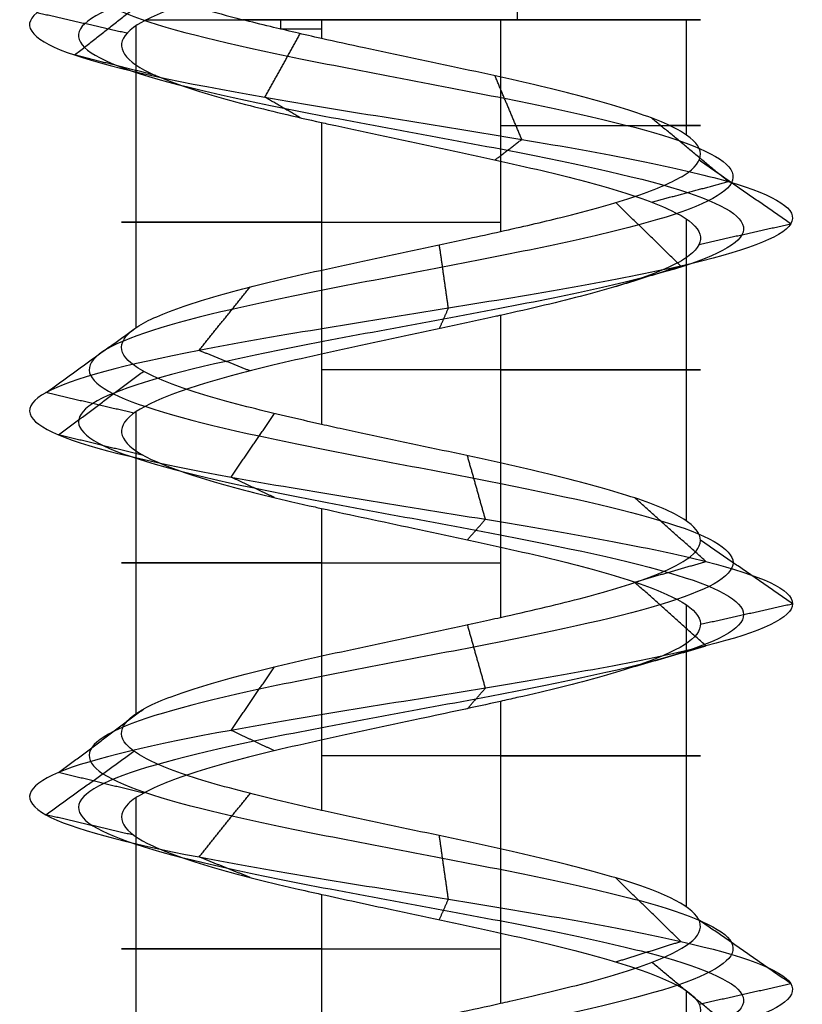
# Model space of a CAD drawing. Header units: millimetres. Extents: x -429 to 422, y -262 to 259.
# Tile 36 of 256: x -362 to -356, y 229 to 237. Entities that reach past the tile are written whole.
import ezdxf

# ---------------------------------------------------------------- set-up
doc = ezdxf.new("R2010")
doc.units = ezdxf.units.MM
doc.layers.add('Screw', color=7, linetype='Continuous', true_color=0xffffff)

msp = doc.modelspace()

# ---------------------------------------------------------------- linework, layer by layer
at = {"layer": 'Screw', "color": 7, "true_color": 0xffffff}
for p, q in [((-361.3157, 236.7985, 1203.5027), (-361.3157, 234.3985, 1203.5027)), ((-360.1648, 236.8489, 1206.2676), (-360.1648, 236.7744, 1206.2676)), ((-359.8384, 236.8489, 1206.4021), (-359.8384, 236.6994, 1206.4021)), ((-358.4164, 236.8489, 1202.0254), (-358.4164, 235.165, 1202.0254)), ((-356.939, 236.8489, 1204.9248), (-356.939, 235.9318, 1204.9248)), ((-359.8384, 236.0314, 1206.4021), (-359.8384, 233.6311, 1206.4021)), ((-356.939, 235.2647, 1204.9248), (-356.939, 232.8638, 1204.9248)), ((-358.4164, 234.4977, 1202.0254), (-358.4164, 232.0974, 1202.0254)), ((-361.3157, 233.7305, 1203.5027), (-361.3157, 231.3305, 1203.5027)), ((-359.8384, 232.9636, 1206.4021), (-359.8384, 230.5628, 1206.4021)), ((-356.939, 232.1967, 1204.9248), (-356.939, 229.7961, 1204.9248)), ((-358.4164, 231.4296, 1202.0254), (-358.4164, 229.0297, 1202.0254)), ((-361.3157, 230.6625, 1203.5027), (-361.3157, 228.2622, 1203.5027)), ((-359.8384, 229.8957, 1206.4021), (-359.8384, 227.4948, 1206.4021)), ((-356.939, 229.1287, 1204.9248), (-356.939, 226.7285, 1204.9248))]:
    msp.add_line(p, q, dxfattribs=at)
at = {"layer": 'Screw', "color": 7, "true_color": 0xffffff, "extrusion": (-0.930504, 2.56304e-13, -0.366281)}
msp.add_arc((-236.8489, 1354.0773, -106.9112), 104.3107, 269.590282, 270, dxfattribs=at)
at = {"layer": 'Screw', "color": 7, "true_color": 0xffffff, "extrusion": (0, -1, 0)}
for centre, start, end in [((-359.1274, 1204.2137, -236.8489), 203.89289, 288), ((-359.1274, 1204.2137, -236.8489), 108, 125.59676), ((-359.1274, 1204.2137, -236.8489), 19.08, 108), ((-359.1274, 1204.2137, -236.8489), 288, 19.08), ((-359.1274, 1204.2137, -236.7741), 108, 116.76565), ((-359.1274, 1204.2137, -236.0069), 288, 26.76415), ((-359.1274, 1204.2137, -235.24), 108, 288), ((-359.1274, 1204.2137, -234.0644), 288, 108), ((-359.1274, 1204.2137, -232.5302), 108, 288), ((-359.1274, 1204.2137, -230.9966), 288, 108), ((-359.1274, 1204.2137, -229.4622), 108, 288)]:
    msp.add_arc(centre, 2.301, start, end, dxfattribs=at)
at = {"layer": 'Screw', "color": 7, "true_color": 0xffffff}
for points, knots in [([(-360.6266, 252.1478, 1204.2137), (-360.6425, 252.02, 1204.6062), (-360.5279, 251.8922, 1205.0237), (-359.9826, 251.6365, 1205.6595), (-359.5701, 251.5087, 1205.8727), (-358.6847, 251.253, 1205.9366), (-358.2173, 251.1252, 1205.7853), (-357.5106, 250.8695, 1205.169), (-357.2767, 250.7417, 1204.7066), (-357.2128, 250.486, 1203.7208), (-357.3847, 250.3582, 1203.2035), (-358.072, 250.1025, 1202.4258), (-358.5843, 249.9747, 1202.1713), (-359.6705, 249.719, 1202.1074), (-360.2377, 249.5912, 1202.2999), (-361.0864, 249.3355, 1203.0583), (-361.3712, 249.2077, 1203.6204), (-361.4159, 248.952, 1204.807), (-361.1745, 248.8242, 1205.4076), (-360.3394, 248.5685, 1206.2789), (-359.7407, 248.4407, 1206.5438), (-358.514, 248.185, 1206.5694), (-357.8935, 248.0572, 1206.3293), (-356.9938, 247.8015, 1205.4657), (-356.7206, 247.6737, 1204.8472), (-356.6951, 247.418, 1203.5803), (-356.9434, 247.2902, 1202.9398), (-357.8354, 247.0346, 1202.0117), (-358.4739, 246.9067, 1201.7302), (-359.7809, 246.6511, 1201.7047), (-360.4414, 246.5232, 1201.9613), (-361.3979, 246.2676, 1202.8817), (-361.6908, 246.1397, 1203.5401), (-361.7099, 245.8841, 1204.8873), (-361.4356, 245.7562, 1205.5623), (-360.485, 245.5006, 1206.531), (-359.811, 245.3727, 1206.8186), (-358.4438, 245.1171, 1206.8314), (-357.7588, 244.9892, 1206.5562), (-356.7759, 244.7336, 1205.5913), (-356.4841, 244.6057, 1204.9074), (-356.4714, 244.3501, 1203.52), (-356.7507, 244.2223, 1202.8251), (-357.7298, 243.9666, 1201.828), (-358.4237, 243.8388, 1201.5321), (-359.8311, 243.5831, 1201.5193), (-360.536, 243.4553, 1201.8028), (-361.5473, 243.1996, 1202.7961), (-361.8442, 243.0718, 1203.5), (-361.8621, 242.8321, 1204.8383), (-361.6533, 242.7202, 1205.4688), (-360.8684, 242.4965, 1206.4604), (-360.2978, 242.3847, 1206.8177), (-359.0469, 242.161, 1207.0893), (-358.3711, 242.0491, 1207.0023), (-357.2183, 241.8254, 1206.4115), (-356.7457, 241.7136, 1205.9095), (-356.2235, 241.4899, 1204.7073), (-356.1761, 241.378, 1204.0113), (-356.5396, 241.1543, 1202.7359), (-356.9494, 241.0424, 1202.1613), (-358.0523, 240.8187, 1201.3975), (-358.7415, 240.7069, 1201.2114), (-360.0938, 240.4832, 1201.3221), (-360.752, 240.3713, 1201.6189), (-361.738, 240.1476, 1202.5733), (-362.062, 240.0358, 1203.2276), (-362.2203, 239.8121, 1204.6062), (-362.0354, 239.7002, 1205.3211), (-361.2633, 239.4765, 1206.4766), (-360.6728, 239.3646, 1206.9146), (-359.343, 239.1409, 1207.318), (-358.6086, 239.0291, 1207.2819), (-357.3247, 238.8054, 1206.7501), (-356.7799, 238.6935, 1206.2563), (-356.1249, 238.4698, 1205.0308), (-356.017, 238.358, 1204.3034), (-356.2881, 238.1343, 1202.9405), (-356.6661, 238.0224, 1202.3099), (-357.7403, 237.7987, 1201.4283), (-358.4326, 237.6869, 1201.1806), (-359.8222, 237.4632, 1201.1806), (-360.5145, 237.3513, 1201.4283), (-361.5887, 237.1276, 1202.3099), (-361.9667, 237.0157, 1202.9405), (-362.2378, 236.792, 1204.3034), (-362.1299, 236.6802, 1205.0308), (-361.4749, 236.4565, 1206.2563), (-360.9301, 236.3446, 1206.7501), (-359.6462, 236.1209, 1207.2819), (-358.9118, 236.0091, 1207.318), (-357.582, 235.7854, 1206.9146), (-356.9914, 235.6735, 1206.4766), (-356.2194, 235.4498, 1205.3211), (-356.0407, 235.338, 1204.6079), (-356.177, 235.1142, 1203.2249), (-356.4913, 235.0024, 1202.5603), (-357.4739, 234.7787, 1201.5777), (-358.1386, 234.6668, 1201.2633), (-359.5216, 234.4431, 1201.1271), (-360.2348, 234.3313, 1201.3057), (-361.3902, 234.1076, 1202.0778), (-361.8282, 233.9957, 1202.6683), (-362.2316, 233.772, 1203.9981), (-362.1955, 233.6602, 1204.7325), (-361.6638, 233.4365, 1206.0164), (-361.17, 233.3246, 1206.5612), (-359.9444, 233.1009, 1207.2162), (-359.2171, 232.989, 1207.3241), (-357.8542, 232.7653, 1207.053), (-357.2235, 232.6535, 1206.675), (-356.342, 232.4298, 1205.6008), (-356.0942, 232.3179, 1204.9085), (-356.0942, 232.0942, 1203.5189), (-356.342, 231.9824, 1202.8266), (-357.2235, 231.7587, 1201.7524), (-357.8542, 231.6468, 1201.3744), (-359.2171, 231.4231, 1201.1033), (-359.9444, 231.3113, 1201.2112), (-361.17, 231.0875, 1201.8663), (-361.6638, 230.9757, 1202.4111), (-362.1955, 230.752, 1203.6949), (-362.2316, 230.6401, 1204.4293), (-361.8282, 230.4164, 1205.7591), (-361.3902, 230.3046, 1206.3497), (-360.2348, 230.0809, 1207.1217), (-359.5216, 229.969, 1207.3004), (-358.1386, 229.7453, 1207.1642), (-357.4739, 229.6335, 1206.8498), (-356.4913, 229.4098, 1205.8672), (-356.177, 229.2979, 1205.2025), (-356.0407, 229.0742, 1203.8195), (-356.2194, 228.9623, 1203.1063), (-356.9914, 228.7386, 1201.9509), (-357.582, 228.6268, 1201.5129), (-358.9118, 228.4031, 1201.1095), (-359.6462, 228.2912, 1201.1456), (-360.9301, 228.0675, 1201.6774), (-361.4749, 227.9557, 1202.1711), (-362.1299, 227.732, 1203.3967), (-362.2378, 227.6201, 1204.124), (-361.9667, 227.3964, 1205.4869), (-361.5887, 227.2846, 1206.1176), (-360.5145, 227.0608, 1206.9992), (-359.8222, 226.949, 1207.2469), (-358.4326, 226.7253, 1207.2469), (-357.7403, 226.6134, 1206.9992), (-356.6661, 226.3897, 1206.1176), (-356.2881, 226.2779, 1205.4869), (-356.017, 226.0542, 1204.124), (-356.1249, 225.9423, 1203.3967), (-356.7799, 225.7186, 1202.1711), (-357.3247, 225.6068, 1201.6774), (-358.6086, 225.3831, 1201.1456), (-359.343, 225.2712, 1201.1095), (-360.6728, 225.0475, 1201.5129), (-361.2633, 224.9356, 1201.9509), (-362.0354, 224.7119, 1203.1063), (-362.214, 224.6001, 1203.8195), (-362.0778, 224.3764, 1205.2025), (-361.7635, 224.2645, 1205.8672), (-360.7808, 224.0408, 1206.8498), (-360.1162, 223.929, 1207.1642), (-358.7332, 223.7053, 1207.3004), (-358.02, 223.5934, 1207.1217), (-356.8645, 223.3697, 1206.3497), (-356.4265, 223.2579, 1205.7591), (-356.0232, 223.0341, 1204.4293), (-356.0592, 222.9223, 1203.6949), (-356.591, 222.6986, 1202.4111), (-357.0848, 222.5867, 1201.8663), (-358.3104, 222.363, 1201.2112), (-359.0377, 222.2512, 1201.1033), (-360.4006, 222.0275, 1201.3744), (-361.0313, 221.9156, 1201.7524), (-361.9128, 221.6919, 1202.8266), (-362.1605, 221.5802, 1203.5178), (-362.1605, 221.4682, 1204.2137)], [0.0909091, 0.0909091, 0.0909091, 0.0909091, 0.1022727, 0.1022727, 0.1136364, 0.1136364, 0.125, 0.125, 0.1363636, 0.1363636, 0.1477273, 0.1477273, 0.1590909, 0.1590909, 0.1704545, 0.1704545, 0.1818182, 0.1818182, 0.1931818, 0.1931818, 0.2045455, 0.2045455, 0.2159091, 0.2159091, 0.2272727, 0.2272727, 0.2386364, 0.2386364, 0.25, 0.25, 0.2613636, 0.2613636, 0.2727273, 0.2727273, 0.2840909, 0.2840909, 0.2954545, 0.2954545, 0.3068182, 0.3068182, 0.3181818, 0.3181818, 0.3295455, 0.3295455, 0.3409091, 0.3409091, 0.3522727, 0.3522727, 0.3636364, 0.3636364, 0.3735795, 0.3735795, 0.3835227, 0.3835227, 0.3934659, 0.3934659, 0.4034091, 0.4034091, 0.4133523, 0.4133523, 0.4232955, 0.4232955, 0.4332386, 0.4332386, 0.4431818, 0.4431818, 0.453125, 0.453125, 0.4630682, 0.4630682, 0.4730114, 0.4730114, 0.4829545, 0.4829545, 0.4928977, 0.4928977, 0.5028409, 0.5028409, 0.5127841, 0.5127841, 0.5227273, 0.5227273, 0.5326705, 0.5326705, 0.5426136, 0.5426136, 0.5525568, 0.5525568, 0.5625, 0.5625, 0.5724432, 0.5724432, 0.5823864, 0.5823864, 0.5923295, 0.5923295, 0.6022727, 0.6022727, 0.6122159, 0.6122159, 0.6221591, 0.6221591, 0.6321023, 0.6321023, 0.6420455, 0.6420455, 0.6519886, 0.6519886, 0.6619318, 0.6619318, 0.671875, 0.671875, 0.6818182, 0.6818182, 0.6917614, 0.6917614, 0.7017045, 0.7017045, 0.7116477, 0.7116477, 0.7215909, 0.7215909, 0.7315341, 0.7315341, 0.7414773, 0.7414773, 0.7514205, 0.7514205, 0.7613636, 0.7613636, 0.7713068, 0.7713068, 0.78125, 0.78125, 0.7911932, 0.7911932, 0.8011364, 0.8011364, 0.8110795, 0.8110795, 0.8210227, 0.8210227, 0.8309659, 0.8309659, 0.8409091, 0.8409091, 0.8508523, 0.8508523, 0.8607955, 0.8607955, 0.8707386, 0.8707386, 0.8806818, 0.8806818, 0.890625, 0.890625, 0.9005682, 0.9005682, 0.9105114, 0.9105114, 0.9204545, 0.9204545, 0.9303977, 0.9303977, 0.9403409, 0.9403409, 0.9502841, 0.9502841, 0.9602273, 0.9602273, 0.9701705, 0.9701705, 0.9801136, 0.9801136, 0.9900568, 0.9900568, 1, 1, 1, 1]), ([(-358.6318, 251.5112, 1205.3779), (-358.4768, 251.4488, 1205.329), (-358.3284, 251.3864, 1205.25), (-357.933, 251.1962, 1204.9218), (-357.7502, 251.0684, 1204.5826), (-357.6863, 250.8127, 1203.8448), (-357.8071, 250.6849, 1203.4507), (-358.3192, 250.4292, 1202.8483), (-358.7083, 250.3014, 1202.6447), (-359.5465, 250.0457, 1202.5808), (-359.9905, 249.9179, 1202.7224), (-360.6639, 249.6622, 1203.3054), (-360.8977, 249.5344, 1203.7444), (-360.9424, 249.2787, 1204.683), (-360.752, 249.1509, 1205.1604), (-360.0922, 248.8952, 1205.8564), (-359.6168, 248.7674, 1206.0703), (-358.638, 248.5117, 1206.0959), (-358.1406, 248.3839, 1205.9068), (-357.4162, 248.1282, 1205.2186), (-357.1941, 248.0004, 1204.7232), (-357.1685, 247.7447, 1203.7042), (-357.3659, 247.6169, 1203.1869), (-358.0825, 247.3612, 1202.4341), (-358.5978, 247.2334, 1202.2037), (-359.657, 246.9777, 1202.1782), (-360.1942, 246.8499, 1202.3838), (-360.9754, 246.5942, 1203.1288), (-361.2173, 246.4664, 1203.6641), (-361.2365, 246.2107, 1204.7634), (-361.0132, 246.0829, 1205.3151), (-360.2378, 245.8273, 1206.1086), (-359.6871, 245.6994, 1206.3451), (-358.5677, 245.4438, 1206.3579), (-358.006, 245.3159, 1206.1337), (-357.1983, 245.0603, 1205.3442), (-356.9576, 244.9324, 1204.7834), (-356.9448, 244.6768, 1203.644), (-357.1732, 244.5489, 1203.0723), (-357.9769, 244.2933, 1202.2505), (-358.5476, 244.1654, 1202.0056), (-359.7072, 243.9098, 1201.9928), (-360.2888, 243.7819, 1202.2253), (-361.1249, 243.5263, 1203.0432), (-361.3707, 243.3985, 1203.6239), (-361.3887, 243.1588, 1204.7298), (-361.2184, 243.0469, 1205.2522), (-360.5712, 242.8232, 1206.0762), (-360.0991, 242.7114, 1206.3745), (-359.0609, 242.4877, 1206.6038), (-358.4987, 242.3758, 1206.5336), (-357.5372, 242.1521, 1206.0451), (-357.1416, 242.0402, 1205.6281), (-356.7024, 241.8165, 1204.6263), (-356.6607, 241.7047, 1204.0449), (-356.9612, 241.481, 1202.9772), (-357.3027, 241.3691, 1202.4948), (-358.2251, 241.1454, 1201.8515), (-358.803, 241.0336, 1201.6932), (-359.9395, 240.8099, 1201.7827), (-360.4939, 240.698, 1202.0304), (-361.3265, 240.4743, 1202.8314), (-361.6015, 240.3624, 1203.382), (-361.7385, 240.1387, 1204.5446), (-361.5814, 240.0269, 1205.1483), (-360.9299, 239.8032, 1206.1233), (-360.4315, 239.6913, 1206.493), (-359.3093, 239.4676, 1206.8334), (-358.6896, 239.3558, 1206.8029), (-357.6061, 239.1321, 1206.3542), (-357.1464, 239.0202, 1205.9375), (-356.5936, 238.7965, 1204.9032), (-356.5025, 238.6847, 1204.2894), (-356.7313, 238.461, 1203.1393), (-357.0503, 238.3491, 1202.607), (-357.9568, 238.1254, 1201.8631), (-358.541, 238.0135, 1201.6541), (-359.7137, 237.7898, 1201.6541), (-360.298, 237.678, 1201.8631), (-361.2045, 237.4543, 1202.607), (-361.5235, 237.3424, 1203.1393), (-361.7523, 237.1187, 1204.2894), (-361.6612, 237.0069, 1204.9032), (-361.1084, 236.7832, 1205.9375), (-360.6487, 236.6713, 1206.3542), (-359.5652, 236.4476, 1206.8029), (-358.9455, 236.3357, 1206.8334), (-357.8233, 236.112, 1206.493), (-357.3249, 236.0002, 1206.1233), (-356.6733, 235.7765, 1205.1483), (-356.5226, 235.6646, 1204.5464), (-356.6375, 235.4409, 1203.3793), (-356.9028, 235.3291, 1202.8184), (-357.732, 235.1054, 1201.9891), (-358.293, 234.9935, 1201.7238), (-359.46, 234.7698, 1201.6089), (-360.0619, 234.658, 1201.7597), (-361.037, 234.4343, 1202.4112), (-361.4066, 234.3224, 1202.9096), (-361.747, 234.0987, 1204.0318), (-361.7166, 233.9868, 1204.6515), (-361.2678, 233.7631, 1205.735), (-360.8511, 233.6513, 1206.1947), (-359.8169, 233.4276, 1206.7475), (-359.2031, 233.3157, 1206.8386), (-358.0529, 233.092, 1206.6098), (-357.5207, 232.9802, 1206.2908), (-356.7768, 232.7565, 1205.3843), (-356.5677, 232.6446, 1204.8001), (-356.5677, 232.4209, 1203.6274), (-356.7768, 232.3091, 1203.0431), (-357.5207, 232.0853, 1202.1366), (-358.0529, 231.9735, 1201.8176), (-359.2031, 231.7498, 1201.5888), (-359.8169, 231.6379, 1201.6799), (-360.8511, 231.4142, 1202.2327), (-361.2678, 231.3024, 1202.6925), (-361.7166, 231.0787, 1203.7759), (-361.747, 230.9668, 1204.3956), (-361.4066, 230.7431, 1205.5179), (-361.037, 230.6313, 1206.0162), (-360.0619, 230.4076, 1206.6678), (-359.46, 230.2957, 1206.8185), (-358.293, 230.072, 1206.7036), (-357.732, 229.9601, 1206.4383), (-356.9028, 229.7364, 1205.6091), (-356.6375, 229.6246, 1205.0481), (-356.5226, 229.4009, 1203.8811), (-356.6733, 229.289, 1203.2792), (-357.3249, 229.0653, 1202.3041), (-357.8233, 228.9535, 1201.9345), (-358.9455, 228.7298, 1201.5941), (-359.5652, 228.6179, 1201.6245), (-360.6487, 228.3942, 1202.0733), (-361.1084, 228.2824, 1202.49), (-361.6612, 228.0586, 1203.5242), (-361.7523, 227.9468, 1204.138), (-361.5235, 227.7231, 1205.2882), (-361.2045, 227.6112, 1205.8204), (-360.298, 227.3875, 1206.5643), (-359.7137, 227.2757, 1206.7734), (-358.541, 227.052, 1206.7734), (-357.9568, 226.9401, 1206.5643), (-357.0503, 226.7164, 1205.8204), (-356.7313, 226.6046, 1205.2882), (-356.5025, 226.3809, 1204.138), (-356.5936, 226.269, 1203.5242), (-357.1464, 226.0453, 1202.49), (-357.6061, 225.9334, 1202.0733), (-358.6896, 225.7097, 1201.6245), (-359.3093, 225.5979, 1201.5941), (-360.4315, 225.3742, 1201.9345), (-360.9299, 225.2623, 1202.3041), (-361.5814, 225.0386, 1203.2792), (-361.7322, 224.9268, 1203.8811), (-361.6173, 224.7031, 1205.0481), (-361.352, 224.5912, 1205.6091), (-360.5227, 224.3675, 1206.4383), (-359.9618, 224.2557, 1206.7036), (-358.7948, 224.0319, 1206.8185), (-358.1929, 223.9201, 1206.6678), (-357.2178, 223.6964, 1206.0162), (-356.8482, 223.5845, 1205.5179), (-356.5077, 223.3608, 1204.3956), (-356.5382, 223.249, 1203.7759), (-356.987, 223.0253, 1202.6925), (-357.4037, 222.9134, 1202.2327), (-358.4379, 222.6897, 1201.6799), (-359.0517, 222.5779, 1201.5888), (-360.2018, 222.3542, 1201.8176), (-360.7341, 222.2423, 1202.1366), (-361.478, 222.0186, 1203.0431), (-361.6871, 221.9069, 1203.6264), (-361.6871, 221.7949, 1204.2137)], [9.962929, 9.962929, 9.962929, 9.962929, 10.425509, 10.425509, 11.373282, 11.373282, 12.321056, 12.321056, 13.268829, 13.268829, 14.216603, 14.216603, 15.164377, 15.164377, 16.11215, 16.11215, 17.059924, 17.059924, 18.007697, 18.007697, 18.955471, 18.955471, 19.903244, 19.903244, 20.851018, 20.851018, 21.798791, 21.798791, 22.746565, 22.746565, 23.694338, 23.694338, 24.642112, 24.642112, 25.589885, 25.589885, 26.537659, 26.537659, 27.485432, 27.485432, 28.433206, 28.433206, 29.38098, 29.38098, 30.328753, 30.328753, 31.158055, 31.158055, 31.987357, 31.987357, 32.816659, 32.816659, 33.64596, 33.64596, 34.475262, 34.475262, 35.304564, 35.304564, 36.133866, 36.133866, 36.963168, 36.963168, 37.79247, 37.79247, 38.621772, 38.621772, 39.451073, 39.451073, 40.280375, 40.280375, 41.109677, 41.109677, 41.938979, 41.938979, 42.768281, 42.768281, 43.597583, 43.597583, 44.426884, 44.426884, 45.256186, 45.256186, 46.085488, 46.085488, 46.91479, 46.91479, 47.744092, 47.744092, 48.573394, 48.573394, 49.402695, 49.402695, 50.231997, 50.231997, 51.061299, 51.061299, 51.890601, 51.890601, 52.719903, 52.719903, 53.549205, 53.549205, 54.378507, 54.378507, 55.207808, 55.207808, 56.03711, 56.03711, 56.866412, 56.866412, 57.695714, 57.695714, 58.525016, 58.525016, 59.354318, 59.354318, 60.183619, 60.183619, 61.012921, 61.012921, 61.842223, 61.842223, 62.671525, 62.671525, 63.500827, 63.500827, 64.330129, 64.330129, 65.15943, 65.15943, 65.988732, 65.988732, 66.818034, 66.818034, 67.647336, 67.647336, 68.476638, 68.476638, 69.30594, 69.30594, 70.135242, 70.135242, 70.964543, 70.964543, 71.793845, 71.793845, 72.623147, 72.623147, 73.452449, 73.452449, 74.281751, 74.281751, 75.111053, 75.111053, 75.940354, 75.940354, 76.769656, 76.769656, 77.598958, 77.598958, 78.42826, 78.42826, 79.257562, 79.257562, 80.086864, 80.086864, 80.916165, 80.916165, 81.745467, 81.745467, 82.574769, 82.574769, 83.404071, 83.404071, 83.404071, 83.404071]), ([(-359.2576, 251.3436, 1205.4961), (-359.2148, 251.3271, 1205.5047), (-359.1713, 251.3106, 1205.5111), (-358.7866, 251.1663, 1205.5472), (-358.4206, 251.0385, 1205.4379), (-357.858, 250.7828, 1204.9658), (-357.6661, 250.655, 1204.6047), (-357.6021, 250.3993, 1203.8228), (-357.7321, 250.2715, 1203.4068), (-358.2753, 250.0158, 1202.7732), (-358.6862, 249.888, 1202.5606), (-359.5685, 249.6323, 1202.4967), (-360.0344, 249.5045, 1202.6473), (-360.739, 249.2488, 1203.2615), (-360.9818, 249.121, 1203.7224), (-361.0266, 248.8653, 1204.7051), (-360.8271, 248.7375, 1205.2044), (-360.1361, 248.4818, 1205.9315), (-359.6388, 248.354, 1206.1544), (-358.616, 248.0983, 1206.18), (-358.0967, 247.9705, 1205.9819), (-357.3412, 247.7149, 1205.2625), (-357.11, 247.587, 1204.7452), (-357.0844, 247.3314, 1203.6822), (-357.2908, 247.2035, 1203.143), (-358.0386, 246.9479, 1202.3591), (-358.5758, 246.82, 1202.1196), (-359.679, 246.5644, 1202.094), (-360.2381, 246.4365, 1202.3087), (-361.0505, 246.1809, 1203.0849), (-361.3014, 246.053, 1203.6421), (-361.3206, 245.7974, 1204.7854), (-361.0882, 245.6695, 1205.359), (-360.2817, 245.4139, 1206.1836), (-359.7091, 245.286, 1206.4293), (-358.5457, 245.0304, 1206.442), (-357.9621, 244.9026, 1206.2088), (-357.1233, 244.6469, 1205.3881), (-356.8735, 244.5191, 1204.8055), (-356.8607, 244.2634, 1203.622), (-357.0981, 244.1356, 1203.0284), (-357.933, 243.8799, 1202.1754), (-358.5256, 243.7521, 1201.9215), (-359.7292, 243.4964, 1201.9087), (-360.3327, 243.3686, 1202.1502), (-361.1999, 243.1129, 1202.9993), (-361.4548, 242.9851, 1203.6019), (-361.4728, 242.7454, 1204.7491), (-361.2957, 242.6335, 1205.2907), (-360.624, 242.4098, 1206.1444), (-360.1344, 242.298, 1206.4532), (-359.0585, 242.0743, 1206.69), (-358.476, 241.9624, 1206.6169), (-357.4805, 241.7387, 1206.1102), (-357.0713, 241.6269, 1205.6781), (-356.6173, 241.4032, 1204.6407), (-356.5746, 241.2913, 1204.0389), (-356.8863, 241.0676, 1202.9343), (-357.2399, 240.9557, 1202.4355), (-358.1944, 240.732, 1201.7708), (-358.7921, 240.6202, 1201.6076), (-359.9669, 240.3965, 1201.7008), (-360.5398, 240.2846, 1201.9573), (-361.3996, 240.0609, 1202.7855), (-361.6833, 239.9491, 1203.3545), (-361.8241, 239.7254, 1204.5556), (-361.6621, 239.6135, 1205.179), (-360.9892, 239.3898, 1206.1861), (-360.4744, 239.278, 1206.5679), (-359.3153, 239.0543, 1206.9195), (-358.6752, 238.9424, 1206.888), (-357.5561, 238.7187, 1206.4245), (-357.0813, 238.6068, 1205.9941), (-356.5103, 238.3831, 1204.9259), (-356.4163, 238.2713, 1204.2919), (-356.6526, 238.0476, 1203.104), (-356.982, 237.9357, 1202.5542), (-357.9183, 237.712, 1201.7858), (-358.5218, 237.6002, 1201.5699), (-359.733, 237.3765, 1201.5699), (-360.3364, 237.2646, 1201.7858), (-361.2727, 237.0409, 1202.5542), (-361.6022, 236.9291, 1203.104), (-361.8385, 236.7053, 1204.2919), (-361.7445, 236.5935, 1204.9259), (-361.1735, 236.3698, 1205.9941), (-360.6986, 236.2579, 1206.4245), (-359.5796, 236.0342, 1206.888), (-358.9395, 235.9224, 1206.9195), (-357.7804, 235.6987, 1206.5679), (-357.2656, 235.5868, 1206.1861), (-356.5927, 235.3631, 1205.179), (-356.437, 235.2513, 1204.5573), (-356.5557, 235.0276, 1203.3519), (-356.8297, 234.9157, 1202.7725), (-357.6862, 234.692, 1201.916), (-358.2655, 234.5801, 1201.642), (-359.471, 234.3564, 1201.5233), (-360.0926, 234.2446, 1201.679), (-361.0998, 234.0209, 1202.352), (-361.4815, 233.909, 1202.8667), (-361.8331, 233.6853, 1204.0258), (-361.8017, 233.5735, 1204.6659), (-361.3382, 233.3498, 1205.785), (-360.9078, 233.2379, 1206.2598), (-359.8396, 233.0142, 1206.8308), (-359.2056, 232.9024, 1206.9249), (-358.0176, 232.6786, 1206.6885), (-357.4679, 232.5668, 1206.3591), (-356.6995, 232.3431, 1205.4228), (-356.4836, 232.2312, 1204.8193), (-356.4836, 232.0075, 1203.6081), (-356.6995, 231.8957, 1203.0047), (-357.4679, 231.672, 1202.0684), (-358.0176, 231.5601, 1201.7389), (-359.2056, 231.3364, 1201.5026), (-359.8396, 231.2246, 1201.5966), (-360.9078, 231.0009, 1202.1676), (-361.3382, 230.889, 1202.6425), (-361.8017, 230.6653, 1203.7615), (-361.8331, 230.5534, 1204.4016), (-361.4815, 230.3297, 1205.5607), (-361.0998, 230.2179, 1206.0755), (-360.0926, 229.9942, 1206.7484), (-359.471, 229.8823, 1206.9041), (-358.2655, 229.6586, 1206.7854), (-357.6862, 229.5468, 1206.5114), (-356.8297, 229.3231, 1205.6549), (-356.5557, 229.2112, 1205.0756), (-356.437, 228.9875, 1203.8701), (-356.5927, 228.8757, 1203.2485), (-357.2656, 228.6519, 1202.2414), (-357.7804, 228.5401, 1201.8596), (-358.9395, 228.3164, 1201.508), (-359.5796, 228.2045, 1201.5394), (-360.6986, 227.9808, 1202.0029), (-361.1735, 227.869, 1202.4333), (-361.7445, 227.6453, 1203.5016), (-361.8385, 227.5334, 1204.1355), (-361.6022, 227.3097, 1205.3235), (-361.2727, 227.1979, 1205.8732), (-360.3364, 226.9742, 1206.6416), (-359.733, 226.8623, 1206.8575), (-358.5218, 226.6386, 1206.8575), (-357.9183, 226.5267, 1206.6416), (-356.982, 226.303, 1205.8732), (-356.6526, 226.1912, 1205.3235), (-356.4163, 225.9675, 1204.1355), (-356.5103, 225.8556, 1203.5016), (-357.0813, 225.6319, 1202.4333), (-357.5561, 225.5201, 1202.0029), (-358.6752, 225.2964, 1201.5394), (-359.3153, 225.1845, 1201.508), (-360.4744, 224.9608, 1201.8596), (-360.9892, 224.849, 1202.2414), (-361.6621, 224.6252, 1203.2485), (-361.8178, 224.5134, 1203.8701), (-361.6991, 224.2897, 1205.0756), (-361.4251, 224.1778, 1205.6549), (-360.5686, 223.9541, 1206.5114), (-359.9892, 223.8423, 1206.7854), (-358.7838, 223.6186, 1206.9041), (-358.1621, 223.5067, 1206.7484), (-357.155, 223.283, 1206.0755), (-356.7733, 223.1712, 1205.5607), (-356.4216, 222.9475, 1204.4016), (-356.4531, 222.8356, 1203.7615), (-356.9166, 222.6119, 1202.6425), (-357.347, 222.5, 1202.1676), (-358.4152, 222.2763, 1201.5966), (-359.0492, 222.1645, 1201.5026), (-360.2372, 221.9408, 1201.7389), (-360.7869, 221.8289, 1202.0684), (-361.5553, 221.6052, 1203.0047), (-361.7712, 221.4935, 1203.6071), (-361.7712, 221.3815, 1204.2137)], [2.782471, 2.782471, 2.782471, 2.782471, 2.974275, 2.974275, 4.461413, 4.461413, 5.948551, 5.948551, 7.435688, 7.435688, 8.922826, 8.922826, 10.409964, 10.409964, 11.897102, 11.897102, 13.384239, 13.384239, 14.871377, 14.871377, 16.358515, 16.358515, 17.845652, 17.845652, 19.33279, 19.33279, 20.819928, 20.819928, 22.307065, 22.307065, 23.794203, 23.794203, 25.281341, 25.281341, 26.768478, 26.768478, 28.255616, 28.255616, 29.742754, 29.742754, 31.229892, 31.229892, 32.717029, 32.717029, 34.204167, 34.204167, 35.691305, 35.691305, 36.99255, 36.99255, 38.293796, 38.293796, 39.595041, 39.595041, 40.896287, 40.896287, 42.197532, 42.197532, 43.498777, 43.498777, 44.800023, 44.800023, 46.101268, 46.101268, 47.402514, 47.402514, 48.703759, 48.703759, 50.005005, 50.005005, 51.30625, 51.30625, 52.607496, 52.607496, 53.908741, 53.908741, 55.209987, 55.209987, 56.511232, 56.511232, 57.812478, 57.812478, 59.113723, 59.113723, 60.414969, 60.414969, 61.716214, 61.716214, 63.01746, 63.01746, 64.318705, 64.318705, 65.619951, 65.619951, 66.921196, 66.921196, 68.222442, 68.222442, 69.523687, 69.523687, 70.824933, 70.824933, 72.126178, 72.126178, 73.427423, 73.427423, 74.728669, 74.728669, 76.029914, 76.029914, 77.33116, 77.33116, 78.632405, 78.632405, 79.933651, 79.933651, 81.234896, 81.234896, 82.536142, 82.536142, 83.837387, 83.837387, 85.138633, 85.138633, 86.439878, 86.439878, 87.741124, 87.741124, 89.042369, 89.042369, 90.343615, 90.343615, 91.64486, 91.64486, 92.946106, 92.946106, 94.247351, 94.247351, 95.548597, 95.548597, 96.849842, 96.849842, 98.151088, 98.151088, 99.452333, 99.452333, 100.753579, 100.753579, 102.054824, 102.054824, 103.35607, 103.35607, 104.657315, 104.657315, 105.95856, 105.95856, 107.259806, 107.259806, 108.561051, 108.561051, 109.862297, 109.862297, 111.163542, 111.163542, 112.464788, 112.464788, 113.766033, 113.766033, 115.067279, 115.067279, 116.368524, 116.368524, 117.66977, 117.66977, 118.971015, 118.971015, 118.971015, 118.971015]), ([(-361.2312, 236.8489, 1203.2818), (-361.1247, 236.9048, 1203.0413), (-360.9742, 236.9612, 1202.8163), (-360.611, 237.0726, 1202.4357), (-360.3934, 237.1294, 1202.2748), (-359.923, 237.2411, 1202.0395), (-359.6637, 237.2976, 1201.9617), (-359.1414, 237.4089, 1201.8993), (-358.8713, 237.4656, 1201.9138), (-358.3589, 237.5774, 1202.0317), (-358.1096, 237.6338, 1202.1367), (-357.6674, 237.745, 1202.4209), (-357.4685, 237.8017, 1202.6039), (-357.1488, 237.9134, 1203.0206), (-357.0235, 237.9698, 1203.2601), (-356.8637, 238.081, 1203.7602), (-356.8269, 238.1377, 1204.0276), (-356.8445, 238.242, 1204.5174), (-356.8878, 238.2909, 1204.7466), (-356.9629, 238.3393, 1204.9624)], [0, 0, 0, 0, 0.0131018, 0.0131018, 0.0262038, 0.0262038, 0.0393054, 0.0393054, 0.0524026, 0.0524026, 0.0654962, 0.0654962, 0.0785829, 0.0785829, 0.0916631, 0.0916631, 0.1047336, 0.1047336, 0.1160808, 0.1160808, 0.1160808, 0.1160808]), ([(-361.4269, 237.3226, 1204.1704), (-361.4282, 237.3077, 1204.2396), (-361.4265, 237.2929, 1204.3087), (-361.4032, 237.222, 1204.6397), (-361.3381, 237.1658, 1204.9025), (-361.1258, 237.0546, 1205.3839), (-360.9758, 236.9972, 1205.6089), (-360.6949, 236.9102, 1205.9044), (-360.5846, 236.8794, 1206.0003), (-360.4667, 236.8489, 1206.0847)], [0.96749033, 0.96749033, 0.96749033, 0.96749033, 0.97051672, 0.97051672, 0.9820765, 0.9820765, 0.99363206, 0.99363206, 1, 1, 1, 1]), ([(-361.2312, 236.8489, 1203.2818), (-361.3378, 236.7929, 1203.5225), (-361.4034, 236.736, 1203.7854), (-361.4414, 236.6245, 1204.3107), (-361.4142, 236.568, 1204.5803), (-361.2723, 236.456, 1205.0874), (-361.1556, 236.3992, 1205.3319), (-360.8505, 236.2877, 1205.7612), (-360.6579, 236.2311, 1205.9519), (-360.2578, 236.1275, 1206.2304), (-360.0524, 236.0792, 1206.3323), (-359.8384, 236.0314, 1206.4021)], [0, 0, 0, 0, 0.01083658, 0.01083658, 0.02167266, 0.02167266, 0.03250743, 0.03250743, 0.0433435, 0.0433435, 0.05257115, 0.05257115, 0.05257115, 0.05257115]), ([(-359.8384, 236.6994, 1206.4021), (-359.9793, 236.7309, 1206.356), (-360.1159, 236.7625, 1206.2967), (-360.3212, 236.8119, 1206.1827), (-360.3955, 236.8304, 1206.1357), (-360.4667, 236.8489, 1206.0847)], [0.98990673, 0.98990673, 0.98990673, 0.98990673, 0.99623361, 0.99623361, 1, 1, 1, 1]), ([(-358.4164, 235.165, 1202.0254), (-358.2482, 235.2023, 1202.0803), (-358.0858, 235.2398, 1202.1545), (-357.7104, 235.3335, 1202.3818), (-357.5063, 235.3908, 1202.5597), (-357.1745, 235.5017, 1202.9688), (-357.0424, 235.5579, 1203.2055), (-356.8686, 235.6703, 1203.7024), (-356.8243, 235.7276, 1203.9695), (-356.8287, 235.8385, 1204.4963), (-356.8775, 235.8948, 1204.7629), (-357.0596, 236.0072, 1205.2568), (-357.1955, 236.0644, 1205.491), (-357.5341, 236.1753, 1205.8945), (-357.7414, 236.2316, 1206.0692), (-358.1962, 236.344, 1206.3343), (-358.4501, 236.4012, 1206.4285), (-358.968, 236.5121, 1206.5242), (-359.2391, 236.5684, 1206.527), (-359.6135, 236.6494, 1206.4658), (-359.7272, 236.6744, 1206.438), (-359.8384, 236.6994, 1206.4021)], [0.8867927, 0.8867927, 0.8867927, 0.8867927, 0.8943485, 0.8943485, 0.9056669, 0.9056669, 0.9169901, 0.9169901, 0.9283086, 0.9283086, 0.9396317, 0.9396317, 0.9509503, 0.9509503, 0.9622733, 0.9622733, 0.9735919, 0.9735919, 0.9849149, 0.9849149, 0.9899067, 0.9899067, 0.9899067, 0.9899067]), ([(-359.8384, 236.0314, 1206.4021), (-359.8011, 236.0231, 1206.4142), (-359.7636, 236.0149, 1206.4253), (-359.4716, 235.9508, 1206.504), (-359.2017, 235.8943, 1206.5285), (-358.677, 235.7823, 1206.4855), (-358.4148, 235.7255, 1206.4173), (-357.9353, 235.614, 1206.1994), (-357.7116, 235.5574, 1206.0465), (-357.3341, 235.4455, 1205.6793), (-357.1753, 235.3886, 1205.4599), (-356.9442, 235.2772, 1204.9867), (-356.8689, 235.2206, 1204.7264), (-356.8114, 235.1086, 1204.2029), (-356.8285, 235.0518, 1203.9326), (-356.9515, 234.9403, 1203.4205), (-357.059, 234.8838, 1203.1717), (-357.3479, 234.7718, 1202.7315), (-357.5331, 234.715, 1202.5338), (-357.9454, 234.6057, 1202.2234), (-358.1758, 234.5515, 1202.1036), (-358.4164, 234.4977, 1202.0254)], [0.05257115, 0.05257115, 0.05257115, 0.05257115, 0.05417829, 0.05417829, 0.06501433, 0.06501433, 0.07584915, 0.07584915, 0.08668518, 0.08668518, 0.09752002, 0.09752002, 0.10835603, 0.10835603, 0.1191909, 0.1191909, 0.13002688, 0.13002688, 0.14086178, 0.14086178, 0.15126197, 0.15126197, 0.15126197, 0.15126197]), ([(-359.8384, 233.6311, 1206.4021), (-360.0334, 233.6749, 1206.3384), (-360.2211, 233.7191, 1206.2484), (-360.6119, 233.8176, 1205.9914), (-360.8094, 233.8738, 1205.8057), (-361.1255, 233.9861, 1205.3847), (-361.2485, 234.0435, 1205.1436), (-361.4038, 234.1545, 1204.6402), (-361.438, 234.2106, 1204.3713), (-361.4139, 234.323, 1203.8454), (-361.3553, 234.3803, 1203.5811), (-361.1547, 234.4913, 1203.094), (-361.01, 234.5475, 1202.8648), (-360.6567, 234.6598, 1202.4745), (-360.4433, 234.7171, 1202.3079), (-359.9786, 234.8281, 1202.0598), (-359.7211, 234.8843, 1201.9751), (-359.2002, 234.9966, 1201.8989), (-358.9296, 235.0539, 1201.9062), (-358.5856, 235.1279, 1201.9757), (-358.5003, 235.1464, 1201.9982), (-358.4164, 235.165, 1202.0254)], [0.7836789, 0.7836789, 0.7836789, 0.7836789, 0.7924586, 0.7924586, 0.8037821, 0.8037821, 0.8151003, 0.8151003, 0.8264237, 0.8264237, 0.837742, 0.837742, 0.8490653, 0.8490653, 0.8603836, 0.8603836, 0.8717069, 0.8717069, 0.8830253, 0.8830253, 0.8867927, 0.8867927, 0.8867927, 0.8867927]), ([(-358.4164, 234.4977, 1202.0254), (-358.4264, 234.4954, 1202.0221), (-358.4365, 234.4932, 1202.0189), (-358.6981, 234.4349, 1201.9379), (-358.9668, 234.3781, 1201.9033), (-359.493, 234.2666, 1201.9268), (-359.7576, 234.2101, 1201.9851), (-360.2447, 234.0981, 1202.1851), (-360.4739, 234.0413, 1202.3294), (-360.8649, 233.9298, 1202.6824), (-361.0318, 233.8732, 1202.8958), (-361.2803, 233.7612, 1203.36), (-361.3653, 233.7044, 1203.6173), (-361.4422, 233.593, 1204.1383), (-361.4351, 233.5364, 1204.4092), (-361.3313, 233.4244, 1204.9254), (-361.2331, 233.3676, 1205.1779), (-360.9609, 233.2561, 1205.6287), (-360.783, 233.1995, 1205.8332), (-360.3744, 233.0875, 1206.1653), (-360.138, 233.0307, 1206.2976), (-359.8726, 232.9712, 1206.3908), (-359.8555, 232.9674, 1206.3965), (-359.8384, 232.9636, 1206.4021)], [0.15126197, 0.15126197, 0.15126197, 0.15126197, 0.15169775, 0.15169775, 0.16253267, 0.16253267, 0.17336861, 0.17336861, 0.18420356, 0.18420356, 0.19503949, 0.19503949, 0.20587446, 0.20587446, 0.21671037, 0.21671037, 0.22754537, 0.22754537, 0.23838126, 0.23838126, 0.24921629, 0.24921629, 0.24995549, 0.24995549, 0.24995549, 0.24995549]), ([(-358.4164, 232.0974, 1202.0254), (-358.1943, 232.1466, 1202.0978), (-357.9812, 232.1962, 1202.205), (-357.5774, 232.3019, 1202.4929), (-357.3872, 232.3593, 1202.6855), (-357.0869, 232.4704, 1203.1182), (-356.9728, 232.5265, 1203.3642), (-356.8367, 232.6388, 1203.8727), (-356.8125, 232.6962, 1204.1423), (-356.8562, 232.8072, 1204.6672), (-356.9248, 232.8633, 1204.9296), (-357.1434, 232.9756, 1205.4085), (-357.2964, 233.033, 1205.6318), (-357.6641, 233.144, 1206.0089), (-357.884, 233.2002, 1206.1676), (-358.3574, 233.3124, 1206.3979), (-358.6175, 233.3698, 1206.4729), (-359.1412, 233.4808, 1206.5297), (-359.4117, 233.537, 1206.5122), (-359.725, 233.6057, 1206.4365), (-359.782, 233.6184, 1206.4203), (-359.8384, 233.6311, 1206.4021)], [0.6805636, 0.6805636, 0.6805636, 0.6805636, 0.690574, 0.690574, 0.701892, 0.701892, 0.7132157, 0.7132157, 0.7245336, 0.7245336, 0.7358573, 0.7358573, 0.7471753, 0.7471753, 0.7584989, 0.7584989, 0.769817, 0.769817, 0.7811405, 0.7811405, 0.7836789, 0.7836789, 0.7836789, 0.7836789]), ([(-359.8384, 232.9636, 1206.4021), (-359.6046, 232.9116, 1206.4779), (-359.3558, 232.8589, 1206.5164), (-358.8472, 232.7507, 1206.5127), (-358.5807, 232.6939, 1206.4643), (-358.0863, 232.5824, 1206.2825), (-357.8518, 232.5258, 1206.1468), (-357.4482, 232.4138, 1205.8087), (-357.2734, 232.3571, 1205.6017), (-357.0077, 232.2456, 1205.1469), (-356.9133, 232.189, 1204.893), (-356.8171, 232.077, 1204.3753), (-356.814, 232.0202, 1204.1044), (-356.8985, 231.9087, 1203.5845), (-356.9873, 231.8521, 1203.3285), (-357.2425, 231.7401, 1202.868), (-357.4126, 231.6834, 1202.6571), (-357.8086, 231.5719, 1202.3099), (-358.04, 231.5153, 1202.1689), (-358.3282, 231.4494, 1202.0555), (-358.372, 231.4395, 1202.0398), (-358.4164, 231.4296, 1202.0254)], [0.24995549, 0.24995549, 0.24995549, 0.24995549, 0.26005215, 0.26005215, 0.27088721, 0.27088721, 0.28172305, 0.28172305, 0.29255814, 0.29255814, 0.30339396, 0.30339396, 0.31422908, 0.31422908, 0.32506487, 0.32506487, 0.33590002, 0.33590002, 0.34673579, 0.34673579, 0.34864625, 0.34864625, 0.34864625, 0.34864625]), ([(-359.8384, 230.5628, 1206.4021), (-360.0871, 230.6185, 1206.3213), (-360.3248, 230.6756, 1206.1959), (-360.7406, 230.7863, 1205.8755), (-360.9237, 230.8424, 1205.6756), (-361.2075, 230.9546, 1205.2321), (-361.3121, 231.012, 1204.9824), (-361.4293, 231.1232, 1204.4689), (-361.4433, 231.1792, 1204.1981), (-361.38, 231.2914, 1203.6755), (-361.3018, 231.3489, 1203.4163), (-361.0654, 231.46, 1202.9456), (-360.9039, 231.5161, 1202.7278), (-360.5224, 231.6282, 1202.365), (-360.2972, 231.6857, 1202.2149), (-359.8153, 231.7968, 1202.0022), (-359.5521, 231.8529, 1201.937), (-359.0269, 231.9651, 1201.8999), (-358.7577, 232.0225, 1201.9274), (-358.4748, 232.0845, 1202.007), (-358.4455, 232.0909, 1202.0159), (-358.4164, 232.0974, 1202.0254)], [0.5774428, 0.5774428, 0.5774428, 0.5774428, 0.5886834, 0.5886834, 0.6000074, 0.6000074, 0.6113252, 0.6113252, 0.6226491, 0.6226491, 0.6339669, 0.6339669, 0.6452908, 0.6452908, 0.6566086, 0.6566086, 0.6679324, 0.6679324, 0.6792503, 0.6792503, 0.6805636, 0.6805636, 0.6805636, 0.6805636]), ([(-358.4164, 231.4296, 1202.0254), (-358.6235, 231.3833, 1201.9584), (-358.8418, 231.3367, 1201.9203), (-359.3218, 231.2351, 1201.9059), (-359.59, 231.1784, 1201.9444), (-360.0907, 231.0664, 1202.1076), (-360.3301, 231.0097, 1202.2345), (-360.7461, 230.8982, 1202.5574), (-360.9285, 230.8416, 1202.7578), (-361.2108, 230.7296, 1203.2022), (-361.3147, 230.6729, 1203.4525), (-361.4301, 230.5614, 1203.9663), (-361.4433, 230.5048, 1204.237), (-361.3782, 230.3927, 1204.7595), (-361.299, 230.336, 1205.0186), (-361.061, 230.2245, 1205.4884), (-360.8989, 230.1679, 1205.7055), (-360.5161, 230.0559, 1206.0671), (-360.2902, 229.9992, 1206.2166), (-359.9803, 229.9276, 1206.3521), (-359.91, 229.9117, 1206.3787), (-359.8384, 229.8957, 1206.4021)], [0.34864625, 0.34864625, 0.34864625, 0.34864625, 0.35757097, 0.35757097, 0.36840672, 0.36840672, 0.37924193, 0.37924193, 0.39007766, 0.39007766, 0.40091289, 0.40091289, 0.4117486, 0.4117486, 0.42258387, 0.42258387, 0.43341955, 0.43341955, 0.44425485, 0.44425485, 0.44733415, 0.44733415, 0.44733415, 0.44733415]), ([(-358.4164, 229.0297, 1202.0254), (-358.3909, 229.0354, 1202.0337), (-358.3656, 229.041, 1202.0424), (-358.0929, 229.1023, 1202.1416), (-357.8578, 229.1583, 1202.2767), (-357.4531, 229.2704, 1202.6135), (-357.2779, 229.3279, 1202.8198), (-357.0107, 229.4391, 1203.2737), (-356.9154, 229.4951, 1203.5275), (-356.8176, 229.6072, 1204.0449), (-356.8136, 229.6647, 1204.3155), (-356.8965, 229.7759, 1204.8357), (-356.9845, 229.8319, 1205.0922), (-357.2383, 229.9441, 1205.5535), (-357.4075, 230.0016, 1205.7647), (-357.8024, 230.1127, 1206.1132), (-358.0335, 230.1688, 1206.2551), (-358.5228, 230.2809, 1206.4494), (-358.7878, 230.3384, 1206.5047), (-359.3142, 230.4495, 1206.5222), (-359.5827, 230.5056, 1206.4845), (-359.835, 230.5621, 1206.4032), (-359.8367, 230.5624, 1206.4026), (-359.8384, 230.5628, 1206.4021)], [0.4743259, 0.4743259, 0.4743259, 0.4743259, 0.4754746, 0.4754746, 0.4867988, 0.4867988, 0.4981164, 0.4981164, 0.5094406, 0.5094406, 0.5207582, 0.5207582, 0.5320823, 0.5320823, 0.5434, 0.5434, 0.554724, 0.554724, 0.5660417, 0.5660417, 0.5773657, 0.5773657, 0.5774428, 0.5774428, 0.5774428, 0.5774428]), ([(-359.8384, 229.8957, 1206.4021), (-359.658, 229.8555, 1206.4603), (-359.4697, 229.8151, 1206.4969), (-359.019, 229.719, 1206.5272), (-358.7496, 229.6623, 1206.4987), (-358.2431, 229.5508, 1206.3542), (-357.9992, 229.4942, 1206.2363), (-357.5715, 229.3822, 1205.9292), (-357.3817, 229.3255, 1205.7357), (-357.083, 229.214, 1205.302), (-356.9699, 229.1574, 1205.0558), (-356.8355, 229.0453, 1204.5467), (-356.8123, 228.9886, 1204.2767), (-356.8579, 228.8772, 1203.752), (-356.9273, 228.8205, 1203.4901), (-357.1476, 228.7085, 1203.0119), (-357.3016, 228.6518, 1202.7889), (-357.6707, 228.5403, 1202.4132), (-357.8909, 228.4837, 1202.2554), (-358.221, 228.4057, 1202.0963), (-358.3176, 228.3836, 1202.0576), (-358.4164, 228.3615, 1202.0254)], [0.44733415, 0.44733415, 0.44733415, 0.44733415, 0.4550905, 0.4550905, 0.46592583, 0.46592583, 0.47676147, 0.47676147, 0.48759682, 0.48759682, 0.49843244, 0.49843244, 0.50926782, 0.50926782, 0.52010341, 0.52010341, 0.53093883, 0.53093883, 0.5417744, 0.5417744, 0.54602155, 0.54602155, 0.54602155, 0.54602155]), ([(-359.8384, 227.4948, 1206.4021), (-359.8914, 227.5066, 1206.3848), (-359.9436, 227.5184, 1206.3658), (-360.2387, 227.5862, 1206.2456), (-360.4682, 227.6437, 1206.1021), (-360.8602, 227.755, 1205.7504), (-361.0279, 227.811, 1205.5373), (-361.2777, 227.923, 1205.0738), (-361.3634, 227.9806, 1204.8171), (-361.4419, 228.0918, 1204.2963), (-361.4357, 228.1478, 1204.0252), (-361.3334, 228.2598, 1203.5087), (-361.2361, 228.3174, 1203.2561), (-360.9653, 228.4287, 1202.8044), (-360.7879, 228.4846, 1202.5993), (-360.3803, 228.5967, 1202.2659), (-360.1446, 228.6542, 1202.1331), (-359.6482, 228.7655, 1201.957), (-359.3808, 228.8215, 1201.9116), (-358.881, 228.9278, 1201.9138), (-358.6419, 228.9794, 1201.9523), (-358.4164, 229.0297, 1202.0254)], [0.3712068, 0.3712068, 0.3712068, 0.3712068, 0.3735898, 0.3735898, 0.3849072, 0.3849072, 0.3962316, 0.3962316, 0.4075491, 0.4075491, 0.4188735, 0.4188735, 0.430191, 0.430191, 0.4415153, 0.4415153, 0.4528328, 0.4528328, 0.4641571, 0.4641571, 0.4743259, 0.4743259, 0.4743259, 0.4743259])]:
    msp.add_open_spline(points, degree=3, knots=knots, dxfattribs=at)
for points in [[(-361.8024, 236.5683, 1205.6435), (-361.4794, 236.821, 1205.4709), (-361.1565, 237.0736, 1205.2983)], [(-361.3843, 236.7409, 1203.7648), (-361.7433, 236.8224, 1203.6934), (-362.1023, 236.9039, 1203.622)], [(-360.2881, 236.2328, 1207.016), (-360.1481, 236.4853, 1206.6778), (-360.008, 236.7378, 1206.3397)], [(-361.1568, 236.4054, 1205.2985), (-361.4796, 236.4868, 1205.471), (-361.8024, 236.5683, 1205.6435)], [(-358.2469, 235.8972, 1207.1163), (-358.3532, 236.1497, 1206.766), (-358.4594, 236.4023, 1206.4158)], [(-360.008, 236.0698, 1206.3397), (-360.1481, 236.1513, 1206.6778), (-360.2881, 236.2328, 1207.016)], [(-356.6054, 235.5617, 1205.8988), (-356.9098, 235.8142, 1205.6955), (-357.2141, 236.0667, 1205.4922)], [(-358.4594, 235.7342, 1206.4158), (-358.3532, 235.8157, 1206.766), (-358.2469, 235.8972, 1207.1163)], [(-356.1089, 235.2261, 1203.9164), (-356.4731, 235.4786, 1203.9523), (-356.8374, 235.7312, 1203.9882)], [(-357.214, 235.3987, 1205.4922), (-356.9097, 235.4802, 1205.6955), (-356.6054, 235.5617, 1205.8988)], [(-356.9826, 234.8905, 1202.069), (-357.2414, 235.1431, 1202.3278), (-357.5003, 235.3956, 1202.5866)], [(-356.8373, 235.0631, 1203.9882), (-356.4731, 235.1446, 1203.9523), (-356.1089, 235.2261, 1203.9164)], [(-358.8301, 234.555, 1201.1952), (-358.866, 234.8075, 1201.5594), (-358.9018, 235.0601, 1201.9237)], [(-357.5002, 234.7276, 1202.5865), (-357.2414, 234.8091, 1202.3277), (-356.9826, 234.8905, 1202.069)], [(-360.8125, 234.2194, 1201.6917), (-360.6092, 234.472, 1201.9961), (-360.4058, 234.7245, 1202.3004)], [(-358.9018, 234.392, 1201.9236), (-358.866, 234.4735, 1201.5594), (-358.8301, 234.555, 1201.1952)], [(-362.0299, 233.8839, 1203.3332), (-361.6797, 234.1364, 1203.4395), (-361.3294, 234.389, 1203.5457)], [(-360.4059, 234.0565, 1202.3003), (-360.6092, 234.1379, 1201.996), (-360.8125, 234.2194, 1201.6917)], [(-361.9297, 233.5483, 1205.3745), (-361.5915, 233.8009, 1205.2344), (-361.2533, 234.0534, 1205.0943)], [(-361.3295, 233.7209, 1203.5457), (-361.6797, 233.8024, 1203.4395), (-362.0299, 233.8839, 1203.3332)], [(-360.5572, 233.2127, 1206.8887), (-360.3847, 233.4653, 1206.5659), (-360.2121, 233.7178, 1206.2431)], [(-361.2534, 233.3853, 1205.0943), (-361.5915, 233.4668, 1205.2344), (-361.9297, 233.5483, 1205.3745)], [(-358.5357, 232.8772, 1207.1886), (-358.6071, 233.1297, 1206.8296), (-358.6785, 233.3823, 1206.4706)], [(-360.2122, 233.0498, 1206.2432), (-360.3847, 233.1313, 1206.566), (-360.5572, 233.2127, 1206.8887)], [(-356.7827, 232.5416, 1206.1379), (-357.0657, 232.7942, 1205.9057), (-357.3486, 233.0467, 1205.6735)], [(-358.6784, 232.7142, 1206.4707), (-358.6071, 232.7957, 1206.8296), (-358.5357, 232.8772, 1207.1886)], [(-356.0942, 232.2061, 1204.2137), (-356.4603, 232.4586, 1204.2137), (-356.8263, 232.7112, 1204.2137)], [(-357.3485, 232.3787, 1205.6736), (-357.0656, 232.4601, 1205.9058), (-356.7827, 232.5416, 1206.1379)], [(-356.7827, 231.8705, 1202.2895), (-357.0657, 232.1231, 1202.5217), (-357.3487, 232.3756, 1202.7539)], [(-356.8262, 232.0431, 1204.2137), (-356.4602, 232.1246, 1204.2137), (-356.0942, 232.2061, 1204.2137)], [(-358.5357, 231.535, 1201.2389), (-358.6071, 231.7875, 1201.5979), (-358.6785, 232.0401, 1201.9569)], [(-357.3485, 231.7076, 1202.7538), (-357.0656, 231.789, 1202.5217), (-356.7827, 231.8705, 1202.2895)], [(-360.5572, 231.1994, 1201.5387), (-360.3847, 231.452, 1201.8616), (-360.2121, 231.7045, 1202.1844)], [(-358.6784, 231.372, 1201.9567), (-358.6071, 231.4535, 1201.5978), (-358.5357, 231.535, 1201.2389)], [(-361.9297, 230.8638, 1203.053), (-361.5915, 231.1164, 1203.1931), (-361.2533, 231.369, 1203.3332)], [(-360.2122, 231.0364, 1202.1842), (-360.3847, 231.1179, 1201.8615), (-360.5572, 231.1994, 1201.5387)], [(-362.0299, 230.5283, 1205.0942), (-361.6796, 230.7808, 1204.9879), (-361.3293, 231.0334, 1204.8817)], [(-361.2534, 230.7009, 1203.3331), (-361.5915, 230.7824, 1203.193), (-361.9297, 230.8638, 1203.053)], [(-360.8125, 230.1927, 1206.7357), (-360.6091, 230.4453, 1206.4313), (-360.4058, 230.6979, 1206.1269)], [(-361.3295, 230.3653, 1204.8817), (-361.6797, 230.4468, 1204.988), (-362.0299, 230.5283, 1205.0942)], [(-358.8301, 229.8572, 1207.2323), (-358.866, 230.1097, 1206.868), (-358.9019, 230.3623, 1206.5037)], [(-360.4059, 230.0298, 1206.1271), (-360.6092, 230.1112, 1206.4314), (-360.8125, 230.1927, 1206.7357)], [(-356.9826, 229.5216, 1206.3585), (-357.2415, 229.7742, 1206.0996), (-357.5003, 230.0268, 1205.8408)], [(-358.9018, 229.6942, 1206.5039), (-358.866, 229.7757, 1206.8681), (-358.8301, 229.8572, 1207.2323)], [(-356.1089, 229.186, 1204.511), (-356.4732, 229.4386, 1204.4751), (-356.8375, 229.6912, 1204.4393)], [(-357.5002, 229.3586, 1205.8409), (-357.2414, 229.4401, 1206.0997), (-356.9826, 229.5216, 1206.3585)], [(-356.6054, 228.8505, 1202.5286), (-356.9098, 229.1031, 1202.732), (-357.2142, 229.3556, 1202.9353)], [(-356.8373, 229.0231, 1204.4393), (-356.4731, 229.1046, 1204.4751), (-356.1089, 229.186, 1204.511)]]:
    msp.add_open_spline(points, degree=2, dxfattribs=at)

doc.saveas('drawing.dxf')
